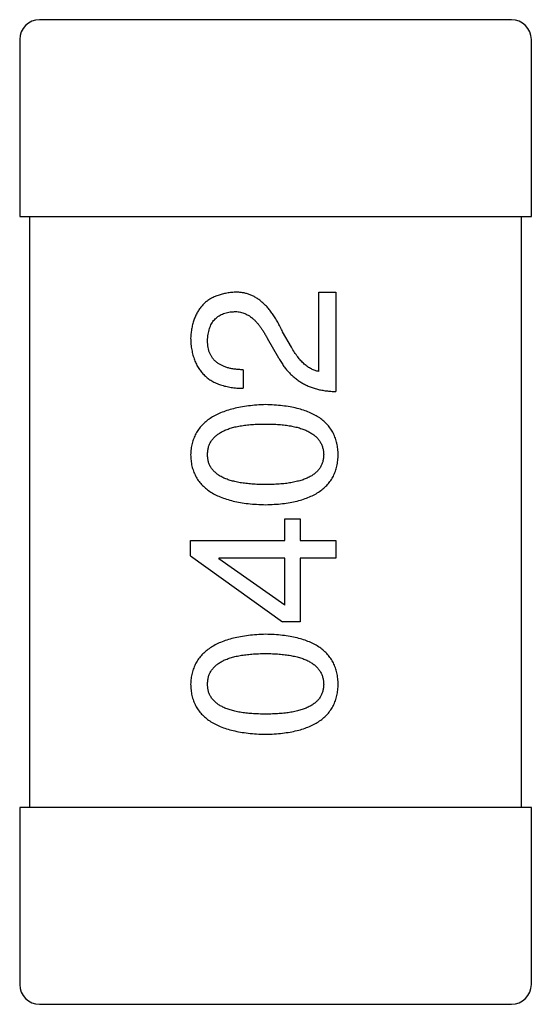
# Model space of a CAD drawing. Header units: millimetres. Extents: x 0 to 297, y 0 to 210.
# Tile 89 of 172: x 198.059 to 198.579, y 97.695 to 98.695. Entities that reach past the tile are written whole.
import ezdxf

# ---------------------------------------------------------------- set-up
doc = ezdxf.new("R2010")
doc.units = ezdxf.units.MM
doc.header["$LTSCALE"] = 16.335
for name, color, linetype in [('2_100_DXF_CONTINUOUS_LINE', 7, 'CONTINUOUS'), ('3_1_A_DXF_CONTINUOUS_LINE', 7, 'CONTINUOUS'), ('_1_10001_DXF_CONTINUOUS_LINE', 7, 'CONTINUOUS')]:
    doc.layers.add(name, color=color, linetype=linetype)

msp = doc.modelspace()

# ---------------------------------------------------------------- linework, layer by layer
at = {"layer": '2_100_DXF_CONTINUOUS_LINE', "color": 7, "linetype": 'Continuous'}
for p, q in [((198.5793, 97.8947), (198.0593, 97.8947)), ((198.0593, 97.8947), (198.0593, 97.7147)), ((198.5793, 97.7147), (198.5793, 97.8947)), ((198.0793, 97.6947), (198.5593, 97.6947))]:
    msp.add_line(p, q, dxfattribs=at)
for centre, start, end in [((198.0793, 97.7147), 180, 270), ((198.5593, 97.7147), 270, 0)]:
    msp.add_arc(centre, 0.02, start, end, dxfattribs=at)
at = {"layer": '3_1_A_DXF_CONTINUOUS_LINE', "color": 7, "linetype": 'Continuous'}
for p, q in [((198.5593, 98.6947), (198.0793, 98.6947)), ((198.0593, 98.6747), (198.0593, 98.4947)), ((198.5793, 98.4947), (198.5793, 98.6747)), ((198.0593, 98.4947), (198.5793, 98.4947))]:
    msp.add_line(p, q, dxfattribs=at)
for centre, start, end in [((198.0793, 98.6747), 90, 180), ((198.5593, 98.6747), 0, 90)]:
    msp.add_arc(centre, 0.02, start, end, dxfattribs=at)
at = {"layer": '_1_10001_DXF_CONTINUOUS_LINE', "color": 7, "linetype": 'Continuous'}
for p, q in [((198.0693, 98.4947), (198.0693, 97.8947)), ((198.5693, 97.8947), (198.5693, 98.4947)), ((198.3633, 98.4178), (198.3806, 98.4178)), ((198.3633, 98.3375), (198.3633, 98.4178)), ((198.3806, 98.4178), (198.3806, 98.317)), ((198.3109, 98.3711), (198.3224, 98.3514)), ((198.3355, 98.3621), (198.3265, 98.3776)), ((198.2863, 98.3391), (198.2863, 98.3203)), ((198.3289, 98.1879), (198.3445, 98.1879)), ((198.3289, 98.1658), (198.3289, 98.1879)), ((198.3445, 98.1879), (198.3445, 98.1658)), ((198.233, 98.1658), (198.3289, 98.1658)), ((198.233, 98.1502), (198.233, 98.1658)), ((198.3445, 98.1658), (198.3806, 98.1658)), ((198.3806, 98.1658), (198.3806, 98.1478)), ((198.233, 98.1502), (198.3265, 98.083)), ((198.3289, 98.1478), (198.2617, 98.1478)), ((198.2617, 98.1478), (198.2617, 98.147)), ((198.3289, 98.1002), (198.2617, 98.147)), ((198.3289, 98.1002), (198.3289, 98.1478)), ((198.3806, 98.1478), (198.3445, 98.1478)), ((198.3445, 98.1478), (198.3445, 98.083)), ((198.3445, 98.083), (198.3265, 98.083))]:
    msp.add_line(p, q, dxfattribs=at)
for points, knots in [([(198.2773, 98.4178), (198.2756, 98.4177), (198.2723, 98.4174), (198.2675, 98.4166), (198.263, 98.4155), (198.2588, 98.414), (198.255, 98.4123), (198.2514, 98.4102), (198.2482, 98.4077), (198.2452, 98.405), (198.2426, 98.4018), (198.2403, 98.3984), (198.2383, 98.3947), (198.2366, 98.3906), (198.2353, 98.3862), (198.2341, 98.3814), (198.2334, 98.3764), (198.2331, 98.3729), (198.233, 98.3711)], [0, 0, 0, 0, 0.070688, 0.137741, 0.201612, 0.262778, 0.321223, 0.378455, 0.434411, 0.490146, 0.546362, 0.603392, 0.662208, 0.723401, 0.787372, 0.85442, 0.925153, 1, 1, 1, 1]), ([(198.3265, 98.3776), (198.3257, 98.3793), (198.3241, 98.3827), (198.3216, 98.3874), (198.3191, 98.3918), (198.3164, 98.3958), (198.3136, 98.3995), (198.3108, 98.4029), (198.3078, 98.4059), (198.3048, 98.4086), (198.3017, 98.411), (198.2985, 98.413), (198.2951, 98.4146), (198.2917, 98.416), (198.2882, 98.417), (198.2847, 98.4176), (198.281, 98.4179), (198.2785, 98.4178), (198.2773, 98.4178)], [0, 0, 0, 0, 0.082731, 0.161257, 0.236138, 0.307554, 0.375712, 0.440848, 0.502916, 0.562567, 0.619798, 0.675716, 0.73039, 0.78386, 0.837315, 0.890547, 0.944917, 1, 1, 1, 1]), ([(198.2502, 98.3686), (198.2503, 98.3698), (198.2504, 98.3719), (198.2507, 98.3751), (198.2514, 98.3781), (198.2521, 98.3809), (198.2531, 98.3835), (198.2542, 98.3859), (198.2556, 98.388), (198.2571, 98.39), (198.2589, 98.3917), (198.2608, 98.3933), (198.263, 98.3946), (198.2653, 98.3957), (198.2678, 98.3966), (198.2705, 98.3974), (198.2734, 98.3979), (198.2754, 98.3981), (198.2765, 98.3981)], [0, 0, 0, 0, 0.076112, 0.148436, 0.216883, 0.281466, 0.34298, 0.402356, 0.459881, 0.51546, 0.571111, 0.62658, 0.683162, 0.741007, 0.801404, 0.863825, 0.930544, 1, 1, 1, 1]), ([(198.2765, 98.3981), (198.2773, 98.3982), (198.2789, 98.3983), (198.2813, 98.3981), (198.2837, 98.3977), (198.286, 98.3971), (198.2883, 98.3962), (198.2906, 98.3951), (198.2928, 98.3938), (198.2949, 98.3922), (198.2971, 98.3904), (198.2992, 98.3883), (198.3012, 98.386), (198.3033, 98.3835), (198.3052, 98.3807), (198.3072, 98.3778), (198.3091, 98.3745), (198.3103, 98.3723), (198.3109, 98.3711)], [0, 0, 0, 0, 0.052237, 0.103888, 0.155485, 0.207395, 0.259864, 0.31356, 0.369176, 0.4266, 0.486836, 0.550048, 0.61567, 0.685271, 0.75824, 0.834614, 0.915635, 1, 1, 1, 1]), ([(198.233, 98.3711), (198.2331, 98.3691), (198.2333, 98.3651), (198.2341, 98.3594), (198.2353, 98.3541), (198.2369, 98.3492), (198.2388, 98.3447), (198.2412, 98.3405), (198.2439, 98.3367), (198.2471, 98.3333), (198.2507, 98.3303), (198.2546, 98.3277), (198.2589, 98.3255), (198.2636, 98.3237), (198.2687, 98.3222), (198.2743, 98.3212), (198.2801, 98.3205), (198.2842, 98.3203), (198.2863, 98.3203)], [0, 0, 0, 0, 0.07282, 0.141057, 0.2062, 0.267672, 0.326735, 0.383519, 0.439188, 0.494454, 0.549628, 0.605958, 0.66397, 0.72402, 0.787502, 0.854127, 0.925065, 1, 1, 1, 1]), ([(198.2863, 98.3391), (198.2848, 98.3392), (198.282, 98.3393), (198.2779, 98.3397), (198.2741, 98.3403), (198.2706, 98.3412), (198.2673, 98.3423), (198.2643, 98.3436), (198.2616, 98.3451), (198.2592, 98.3469), (198.2571, 98.3488), (198.2552, 98.351), (198.2537, 98.3534), (198.2524, 98.356), (198.2514, 98.3589), (198.2507, 98.3619), (198.2503, 98.3652), (198.2503, 98.3675), (198.2502, 98.3686)], [0, 0, 0, 0, 0.082594, 0.15978, 0.232961, 0.301462, 0.365595, 0.426678, 0.484662, 0.540809, 0.595146, 0.648401, 0.702272, 0.757102, 0.813447, 0.872233, 0.934055, 1, 1, 1, 1]), ([(198.3633, 98.3375), (198.362, 98.3377), (198.3594, 98.3383), (198.3556, 98.3399), (198.352, 98.3421), (198.3484, 98.3449), (198.345, 98.3483), (198.3417, 98.3523), (198.3384, 98.3569), (198.3365, 98.3603), (198.3355, 98.3621)], [0, 0, 0, 0, 0.103034, 0.208166, 0.318255, 0.434664, 0.559728, 0.695394, 0.841708, 1, 1, 1, 1]), ([(198.3224, 98.3514), (198.3231, 98.3501), (198.3246, 98.3474), (198.3272, 98.3435), (198.3298, 98.34), (198.3327, 98.3367), (198.3357, 98.3336), (198.339, 98.3308), (198.3423, 98.3282), (198.3459, 98.326), (198.3496, 98.3239), (198.3535, 98.3222), (198.3576, 98.3206), (198.3619, 98.3194), (198.3663, 98.3184), (198.3709, 98.3177), (198.3757, 98.3172), (198.3789, 98.3171), (198.3806, 98.317)], [0, 0, 0, 0, 0.065828, 0.130094, 0.192451, 0.254037, 0.313974, 0.373757, 0.433048, 0.492243, 0.551902, 0.611758, 0.672678, 0.734814, 0.798569, 0.863693, 0.930488, 1, 1, 1, 1]), ([(198.3092, 98.3037), (198.3062, 98.3036), (198.3004, 98.3033), (198.2919, 98.3025), (198.284, 98.3012), (198.2766, 98.2997), (198.2699, 98.2978), (198.2636, 98.2955), (198.258, 98.2929), (198.2529, 98.2899), (198.2484, 98.2865), (198.2444, 98.2828), (198.2411, 98.2787), (198.2383, 98.2742), (198.2361, 98.2694), (198.2344, 98.2642), (198.2334, 98.2587), (198.2331, 98.2548), (198.233, 98.2529)], [0, 0, 0, 0, 0.088475, 0.171606, 0.249595, 0.322626, 0.391327, 0.455765, 0.516374, 0.573675, 0.628522, 0.681161, 0.732559, 0.783563, 0.83504, 0.887639, 0.942585, 1, 1, 1, 1]), ([(198.383, 98.2529), (198.3829, 98.2549), (198.3827, 98.2587), (198.3818, 98.2644), (198.3803, 98.2696), (198.3782, 98.2745), (198.3755, 98.279), (198.3723, 98.2832), (198.3685, 98.2869), (198.3642, 98.2903), (198.3592, 98.2933), (198.3537, 98.2959), (198.3477, 98.2982), (198.3411, 98.3), (198.3339, 98.3015), (198.3262, 98.3026), (198.3179, 98.3034), (198.3122, 98.3036), (198.3092, 98.3037)], [0, 0, 0, 0, 0.059134, 0.115603, 0.169236, 0.221572, 0.273254, 0.32474, 0.377319, 0.431815, 0.488555, 0.548609, 0.612242, 0.680182, 0.75251, 0.829782, 0.91231, 1, 1, 1, 1]), ([(198.2502, 98.2529), (198.2503, 98.2541), (198.2504, 98.2566), (198.251, 98.2602), (198.2522, 98.2635), (198.2538, 98.2666), (198.256, 98.2694), (198.2585, 98.272), (198.2616, 98.2743), (198.265, 98.2764), (198.269, 98.2782), (198.2734, 98.2798), (198.2782, 98.2811), (198.2835, 98.2822), (198.2893, 98.283), (198.2955, 98.2836), (198.3022, 98.284), (198.3069, 98.284), (198.3092, 98.284)], [0, 0, 0, 0, 0.050604, 0.098688, 0.145699, 0.191791, 0.238625, 0.286717, 0.337546, 0.391814, 0.449755, 0.512106, 0.579685, 0.652048, 0.730262, 0.814146, 0.904281, 1, 1, 1, 1]), ([(198.3092, 98.284), (198.3116, 98.284), (198.3161, 98.284), (198.3227, 98.2836), (198.3289, 98.283), (198.3346, 98.2822), (198.3399, 98.2811), (198.3447, 98.2797), (198.3491, 98.2782), (198.353, 98.2763), (198.3565, 98.2743), (198.3596, 98.2719), (198.3622, 98.2694), (198.3643, 98.2666), (198.366, 98.2635), (198.3673, 98.2602), (198.368, 98.2566), (198.3682, 98.2541), (198.3683, 98.2529)], [0, 0, 0, 0, 0.094834, 0.184067, 0.267029, 0.344713, 0.417334, 0.484367, 0.546941, 0.604717, 0.65953, 0.710539, 0.759381, 0.806382, 0.853027, 0.900623, 0.949121, 1, 1, 1, 1]), ([(198.233, 98.2529), (198.2331, 98.2509), (198.2333, 98.247), (198.2342, 98.2414), (198.2358, 98.2361), (198.238, 98.2312), (198.2407, 98.2267), (198.2441, 98.2226), (198.248, 98.2188), (198.2525, 98.2155), (198.2576, 98.2124), (198.2633, 98.2099), (198.2695, 98.2076), (198.2763, 98.2057), (198.2837, 98.2042), (198.2917, 98.2031), (198.3003, 98.2024), (198.3062, 98.2022), (198.3092, 98.2021)], [0, 0, 0, 0, 0.057911, 0.113262, 0.165956, 0.217443, 0.268511, 0.319665, 0.372, 0.426129, 0.483365, 0.543779, 0.607756, 0.676562, 0.749704, 0.827713, 0.911177, 1, 1, 1, 1]), ([(198.3092, 98.2225), (198.3069, 98.2226), (198.3022, 98.2226), (198.2955, 98.223), (198.2893, 98.2236), (198.2835, 98.2243), (198.2782, 98.2255), (198.2734, 98.2267), (198.269, 98.2282), (198.265, 98.23), (198.2615, 98.232), (198.2585, 98.2343), (198.256, 98.2368), (198.2538, 98.2395), (198.2522, 98.2425), (198.251, 98.2458), (198.2504, 98.2493), (198.2503, 98.2516), (198.2502, 98.2529)], [0, 0, 0, 0, 0.096452, 0.187278, 0.271765, 0.350519, 0.423437, 0.491321, 0.554011, 0.612224, 0.666281, 0.717003, 0.764884, 0.811423, 0.856783, 0.902993, 0.950236, 1, 1, 1, 1]), ([(198.3683, 98.2529), (198.3682, 98.2516), (198.3681, 98.2493), (198.3674, 98.2458), (198.3663, 98.2425), (198.3646, 98.2396), (198.3625, 98.2368), (198.36, 98.2343), (198.3569, 98.232), (198.3534, 98.23), (198.3495, 98.2282), (198.3451, 98.2267), (198.3402, 98.2255), (198.3349, 98.2243), (198.3292, 98.2235), (198.3229, 98.223), (198.3162, 98.2226), (198.3116, 98.2226), (198.3092, 98.2225)], [0, 0, 0, 0, 0.049766, 0.097012, 0.143225, 0.188786, 0.235079, 0.282962, 0.333687, 0.387747, 0.445963, 0.508657, 0.576545, 0.649868, 0.72822, 0.812712, 0.903543, 1, 1, 1, 1]), ([(198.3092, 98.2021), (198.3122, 98.2022), (198.3179, 98.2024), (198.3262, 98.2031), (198.3339, 98.2042), (198.3411, 98.2057), (198.3477, 98.2076), (198.3537, 98.2099), (198.3592, 98.2124), (198.3641, 98.2155), (198.3685, 98.2188), (198.3723, 98.2226), (198.3755, 98.2267), (198.3782, 98.2312), (198.3803, 98.2361), (198.3818, 98.2414), (198.3827, 98.247), (198.3829, 98.2509), (198.383, 98.2529)], [0, 0, 0, 0, 0.087693, 0.170223, 0.247496, 0.319826, 0.387768, 0.451403, 0.511459, 0.568358, 0.622671, 0.675251, 0.726739, 0.778422, 0.830759, 0.884394, 0.940865, 1, 1, 1, 1]), ([(198.3092, 98.0705), (198.3062, 98.0704), (198.3004, 98.0702), (198.2919, 98.0693), (198.284, 98.0681), (198.2766, 98.0666), (198.2699, 98.0647), (198.2636, 98.0624), (198.258, 98.0598), (198.2529, 98.0567), (198.2484, 98.0534), (198.2444, 98.0496), (198.2411, 98.0455), (198.2383, 98.0411), (198.2361, 98.0362), (198.2344, 98.0311), (198.2334, 98.0255), (198.2331, 98.0217), (198.233, 98.0197)], [0, 0, 0, 0, 0.088475, 0.171606, 0.249595, 0.322626, 0.391327, 0.455765, 0.516374, 0.573675, 0.628522, 0.681161, 0.732559, 0.783563, 0.83504, 0.887639, 0.942585, 1, 1, 1, 1]), ([(198.383, 98.0197), (198.3829, 98.0217), (198.3827, 98.0256), (198.3818, 98.0312), (198.3803, 98.0365), (198.3782, 98.0414), (198.3755, 98.0459), (198.3723, 98.05), (198.3685, 98.0538), (198.3642, 98.0572), (198.3592, 98.0602), (198.3537, 98.0628), (198.3477, 98.065), (198.3411, 98.0669), (198.3339, 98.0684), (198.3262, 98.0695), (198.3179, 98.0702), (198.3122, 98.0704), (198.3092, 98.0705)], [0, 0, 0, 0, 0.059134, 0.115603, 0.169236, 0.221572, 0.273254, 0.32474, 0.377319, 0.431815, 0.488555, 0.548609, 0.612242, 0.680182, 0.75251, 0.829782, 0.91231, 1, 1, 1, 1]), ([(198.2502, 98.0197), (198.2503, 98.021), (198.2504, 98.0234), (198.251, 98.027), (198.2522, 98.0303), (198.2538, 98.0334), (198.256, 98.0362), (198.2585, 98.0388), (198.2616, 98.0411), (198.265, 98.0432), (198.269, 98.045), (198.2734, 98.0466), (198.2782, 98.0479), (198.2835, 98.049), (198.2893, 98.0498), (198.2955, 98.0504), (198.3022, 98.0508), (198.3069, 98.0509), (198.3092, 98.0509)], [0, 0, 0, 0, 0.050604, 0.098688, 0.145699, 0.191791, 0.238625, 0.286717, 0.337546, 0.391814, 0.449755, 0.512106, 0.579685, 0.652048, 0.730262, 0.814146, 0.904281, 1, 1, 1, 1]), ([(198.3092, 98.0509), (198.3116, 98.0509), (198.3161, 98.0508), (198.3227, 98.0504), (198.3289, 98.0498), (198.3346, 98.049), (198.3399, 98.0479), (198.3447, 98.0466), (198.3491, 98.045), (198.353, 98.0432), (198.3565, 98.0411), (198.3596, 98.0388), (198.3622, 98.0362), (198.3643, 98.0334), (198.366, 98.0303), (198.3673, 98.027), (198.368, 98.0234), (198.3682, 98.021), (198.3683, 98.0197)], [0, 0, 0, 0, 0.094834, 0.184067, 0.267029, 0.344713, 0.417334, 0.484367, 0.546941, 0.604717, 0.65953, 0.710539, 0.759381, 0.806382, 0.853027, 0.900623, 0.949121, 1, 1, 1, 1]), ([(198.233, 98.0197), (198.2331, 98.0177), (198.2333, 98.0139), (198.2342, 98.0082), (198.2358, 98.003), (198.238, 97.9981), (198.2407, 97.9935), (198.2441, 97.9894), (198.248, 97.9857), (198.2525, 97.9823), (198.2576, 97.9793), (198.2633, 97.9767), (198.2695, 97.9744), (198.2763, 97.9726), (198.2837, 97.9711), (198.2917, 97.97), (198.3003, 97.9692), (198.3062, 97.969), (198.3092, 97.9689)], [0, 0, 0, 0, 0.057911, 0.113262, 0.165956, 0.217443, 0.268511, 0.319665, 0.372, 0.426129, 0.483365, 0.543779, 0.607756, 0.676562, 0.749704, 0.827713, 0.911177, 1, 1, 1, 1]), ([(198.3092, 97.9894), (198.3069, 97.9894), (198.3022, 97.9895), (198.2955, 97.9898), (198.2893, 97.9904), (198.2835, 97.9912), (198.2782, 97.9923), (198.2734, 97.9935), (198.269, 97.9951), (198.265, 97.9969), (198.2615, 97.9989), (198.2585, 98.0011), (198.256, 98.0037), (198.2538, 98.0064), (198.2522, 98.0094), (198.251, 98.0126), (198.2504, 98.0161), (198.2503, 98.0185), (198.2502, 98.0197)], [0, 0, 0, 0, 0.096452, 0.187278, 0.271765, 0.350519, 0.423437, 0.491321, 0.554011, 0.612224, 0.666281, 0.717003, 0.764884, 0.811423, 0.856783, 0.902993, 0.950236, 1, 1, 1, 1]), ([(198.3092, 97.9689), (198.3122, 97.969), (198.3179, 97.9692), (198.3262, 97.97), (198.3339, 97.9711), (198.3411, 97.9726), (198.3477, 97.9745), (198.3537, 97.9767), (198.3592, 97.9793), (198.3641, 97.9823), (198.3685, 97.9857), (198.3723, 97.9894), (198.3755, 97.9936), (198.3782, 97.9981), (198.3803, 98.003), (198.3818, 98.0082), (198.3827, 98.0139), (198.3829, 98.0177), (198.383, 98.0197)], [0, 0, 0, 0, 0.087693, 0.170223, 0.247496, 0.319826, 0.387768, 0.451403, 0.511459, 0.568358, 0.622671, 0.675251, 0.726739, 0.778422, 0.830759, 0.884394, 0.940865, 1, 1, 1, 1]), ([(198.3683, 98.0197), (198.3682, 98.0185), (198.3681, 98.0161), (198.3674, 98.0126), (198.3663, 98.0094), (198.3646, 98.0064), (198.3625, 98.0036), (198.36, 98.0011), (198.3569, 97.9989), (198.3534, 97.9969), (198.3495, 97.9951), (198.3451, 97.9935), (198.3402, 97.9923), (198.3349, 97.9912), (198.3292, 97.9904), (198.3229, 97.9898), (198.3162, 97.9895), (198.3116, 97.9894), (198.3092, 97.9894)], [0, 0, 0, 0, 0.049766, 0.097012, 0.143225, 0.188786, 0.235079, 0.282962, 0.333687, 0.387747, 0.445963, 0.508657, 0.576545, 0.649868, 0.72822, 0.812712, 0.903543, 1, 1, 1, 1])]:
    msp.add_open_spline(points, degree=3, knots=knots, dxfattribs=at)

doc.saveas('drawing.dxf')
